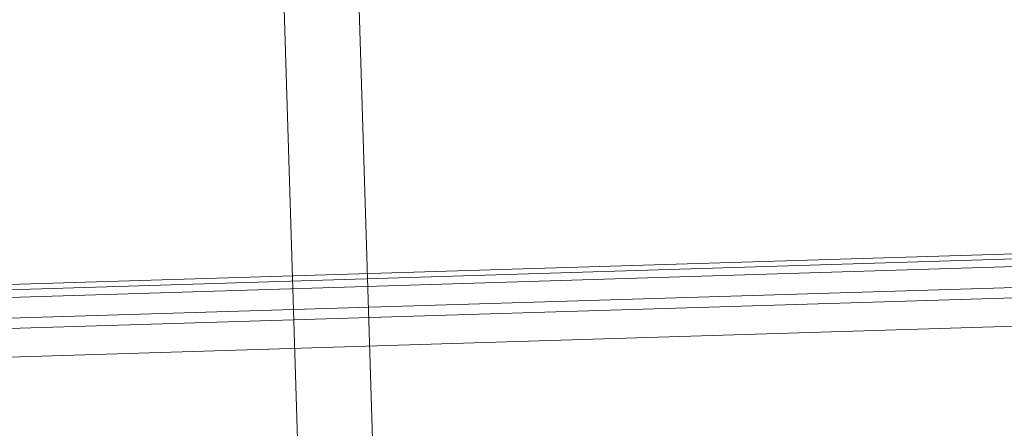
# Model space of a CAD drawing. Extents: x 147111805 to 147230536, y 410950310 to 411028142.
# Tile 34 of 256: x 147160834 to 147160914, y 410975883 to 410975916. Entities that reach past the tile are written whole.
import ezdxf

# ---------------------------------------------------------------- set-up
doc = ezdxf.new("R2010")
doc.units = 0
doc.header["$LTSCALE"] = 100
doc.layers.add('T--A9041--_VERHARDINGEN_Tegels', color=9, linetype='Continuous', transparency=0.3)
doc.layers.add('T--L9071--_TERREINMEUBILAIR_Stoelen', color=1, linetype='Continuous')

# ---------------------------------------------------------------- blocks, each defined once
blk = doc.blocks.new('Picknicktafel 180x160cm')
at = {"layer": 'T--L9071--_TERREINMEUBILAIR_Stoelen', "lineweight": 0}
for p, q in [((1644.634689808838, 1578.77330831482), (1644.634689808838, 1311.316993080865)), ((1644.634689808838, 1578.77330831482), (1644.634689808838, 1311.316993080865)), ((1647.801102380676, 1578.77330831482), (1647.801102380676, 1311.316993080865)), ((1650.123138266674, 1578.77330831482), (1650.123138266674, 1311.316993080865)), ((1650.545326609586, 1311.316993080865), (1650.545326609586, 1578.77330831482)), ((1644.634689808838, 1329.259997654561), (1644.634689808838, 1560.830303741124)), ((1646.95672569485, 1560.830303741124), (1646.95672569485, 1329.259997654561)), ((1649.489855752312, 1560.830303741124), (1649.489855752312, 1329.259997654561)), ((1650.545326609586, 1329.259997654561), (1650.545326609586, 1560.830303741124)), ((1650.545326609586, 1560.830303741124), (1650.545326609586, 1329.259997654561)), ((6.121730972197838, 1432.062859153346), (1794.089363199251, 1432.062859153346)), ((1794.089363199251, 1432.062859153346), (6.121730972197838, 1432.062859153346)), ((1794.089363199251, 1432.062859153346), (6.121730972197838, 1432.062859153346)), ((1794.089363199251, 1432.062859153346), (6.121730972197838, 1432.062859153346)), ((6.121730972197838, 1425.941128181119), (1794.089363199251, 1425.941128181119)), ((6.121730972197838, 1425.941128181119), (1794.089363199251, 1425.941128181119)), ((1794.089363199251, 1425.941128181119), (6.121730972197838, 1425.941128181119)), ((1794.089363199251, 1425.941128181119), (6.121730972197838, 1425.941128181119))]:
    blk.add_line(p, q, dxfattribs=at)

msp = doc.modelspace()

# ---------------------------------------------------------------- hatches: boundary and pattern name
at = {"layer": 'T--A9041--_VERHARDINGEN_Tegels'}
h = msp.add_hatch(dxfattribs=at)
h.set_pattern_fill('ANSI37', color=256, scale=200, angle=45)
h.set_pattern_definition([(90, (0, 0), (-635, 0), []), (180, (0, 0), (0, -635), [])])
h.paths.add_polyline_path([(147171124.6155927, 410978496.7849257), (147171124.6155927, 410985174.1051784), (147175311.8159577, 410985174.1051784), (147179724.0163228, 410985174.1051784), (147179724.0163228, 410987548.1668265), (147175674.6155927, 410987550.9475302), (147175674.6155927, 410986269.3768906), (147173554.6155927, 410986269.3768906), (147173554.6155927, 410986569.3768906), (147175374.6155927, 410986569.3768906), (147175374.6155927, 410989649.3768906), (147175374.6155927, 410993004.2881792), (147173550.8201925, 410993004.2881792), (147173550.8201925, 410993134.3405678), (147165980.8201925, 410993134.3405678), (147159696.0572113, 410993137.1650009), (147159704.9791517, 410992687.6886738), (147159705.673752, 410992652.6955669), (147159710.6310576, 410990922.4531842), (147159740.006855, 410990923.0362831), (147159789.3234792, 410988438.5257165), (147159881.8045546, 410983779.4434608), (147160071.926593, 410974201.3302012), (147160091.7723167, 410973201.5271471), (147160156.2709204, 410969952.1672208), (147160833.6374897, 410969965.612699), (147162965.7175028, 410970007.9337059), (147169999.3319892, 410970147.5483757), (147172541.3312546, 410970198.0061296), (147177217.9100407, 410970290.8345047), (147177327.8883767, 410970293.0175343), (147177280.2586386, 410972692.5448644), (147177850.1463795, 410972703.8569272), (147179529.8155105, 410972737.1977439), (147180789.5630606, 410972762.4198964), (147181028.8837267, 410972767.3274566), (147181031.0428523, 410975911.5547846), (147179805.6507454, 410975912.3962522), (147178580.2586386, 410975912.3962522), (147178580.2586386, 410979449.1051784), (147177580.2586386, 410979449.1051784), (147177580.2586386, 410977681.1714507), (147177580.2586386, 410975913.2377229), (147171124.6155927, 410975913.2377229)])
h.paths.add_polyline_path([(147165184.9788649, 410982437.8420166), (147164184.9788649, 410982437.8420166), (147164184.9788649, 410983437.8420166), (147165184.9788649, 410983437.8420166)], flags=16)

# ---------------------------------------------------------------- block references
at = {"layer": 'T--L9071--_TERREINMEUBILAIR_Stoelen', "rotation": 91.75940092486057}
msp.add_blockref('Picknicktafel 180x160cm', (147162338.2311158, 410974289.7493508), dxfattribs=at)

doc.saveas('drawing.dxf')
